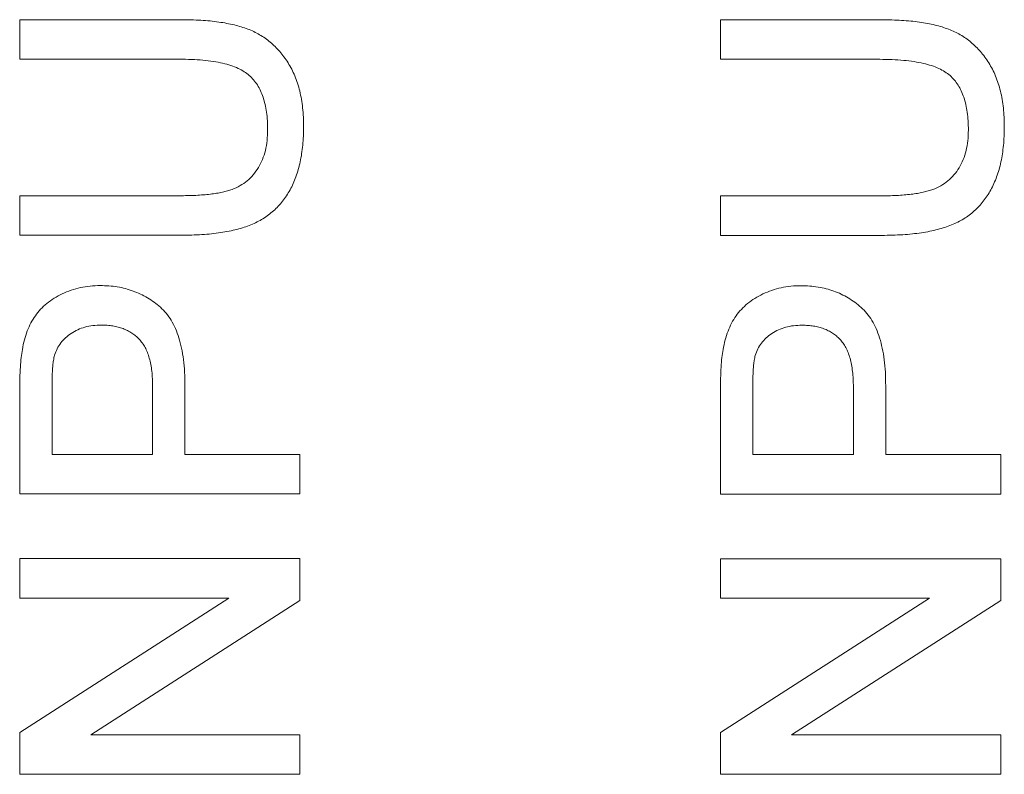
# Model space of a CAD drawing. Header units: millimetres. Extents: x 10 to 277, y 8 to 208.
# Tile 18 of 61: x 56.73 to 60.25, y 141.63 to 144.33. Entities that reach past the tile are written whole.
import ezdxf

# ---------------------------------------------------------------- set-up
doc = ezdxf.new("R2010")
doc.units = ezdxf.units.MM

msp = doc.modelspace()

# ---------------------------------------------------------------- linework, layer by layer
at = {"color": 7, "linetype": 'Continuous', "lineweight": 0}
for p, q in [((56.7333, 144.3267), (57.3087, 144.3267)), ((56.7333, 144.1857), (56.7333, 144.3267)), ((56.7333, 144.1857), (56.7333, 144.3267)), ((56.7333, 144.3267), (57.3087, 144.3267)), ((59.2333, 144.1853), (59.2333, 144.3263)), ((59.2333, 144.3263), (59.8087, 144.3263)), ((59.2333, 144.3263), (59.8087, 144.3263)), ((59.2333, 144.1853), (59.2333, 144.3263)), ((57.302, 144.1857), (56.7333, 144.1857)), ((57.302, 144.1857), (56.7333, 144.1857)), ((59.802, 144.1853), (59.2333, 144.1853)), ((59.802, 144.1853), (59.2333, 144.1853)), ((56.7333, 143.5575), (56.7333, 143.6985)), ((56.7333, 143.6985), (57.302, 143.6985)), ((56.7333, 143.6985), (57.302, 143.6985)), ((56.7333, 143.5575), (56.7333, 143.6985)), ((59.2333, 143.6981), (59.802, 143.6981)), ((59.2333, 143.5571), (59.2333, 143.6981)), ((59.2333, 143.5571), (59.2333, 143.6981)), ((59.2333, 143.6981), (59.802, 143.6981)), ((57.3087, 143.5575), (56.7333, 143.5575)), ((57.3087, 143.5575), (56.7333, 143.5575)), ((59.8087, 143.5571), (59.2333, 143.5571)), ((59.8087, 143.5571), (59.2333, 143.5571)), ((56.8487, 143.0142), (56.8487, 142.7754)), ((56.8487, 143.0142), (56.8487, 142.7754)), ((57.2077, 142.7754), (57.2077, 143.0166)), ((57.2077, 142.7754), (57.2077, 143.0166)), ((57.3231, 143.0204), (57.3231, 142.7754)), ((57.3231, 143.0204), (57.3231, 142.7754)), ((59.3487, 143.0138), (59.3487, 142.775)), ((59.3487, 143.0138), (59.3487, 142.775)), ((59.7077, 142.775), (59.7077, 143.0162)), ((59.7077, 142.775), (59.7077, 143.0162)), ((59.8231, 143.02), (59.8231, 142.775)), ((59.8231, 143.02), (59.8231, 142.775)), ((56.7333, 142.6344), (56.7333, 143.0018)), ((56.7333, 142.6344), (56.7333, 143.0018)), ((59.2333, 142.634), (59.2333, 143.0014)), ((59.2333, 142.634), (59.2333, 143.0014)), ((56.8487, 142.7754), (57.2077, 142.7754)), ((56.8487, 142.7754), (57.2077, 142.7754)), ((57.3231, 142.7754), (57.7333, 142.7754)), ((57.3231, 142.7754), (57.7333, 142.7754)), ((57.7333, 142.7754), (57.7333, 142.6344)), ((57.7333, 142.7754), (57.7333, 142.6344)), ((59.3487, 142.775), (59.7077, 142.775)), ((59.3487, 142.775), (59.7077, 142.775)), ((59.8231, 142.775), (60.2333, 142.775)), ((59.8231, 142.775), (60.2333, 142.775)), ((60.2333, 142.775), (60.2333, 142.634)), ((60.2333, 142.775), (60.2333, 142.634)), ((57.7333, 142.6344), (56.7333, 142.6344)), ((57.7333, 142.6344), (56.7333, 142.6344)), ((60.2333, 142.634), (59.2333, 142.634)), ((60.2333, 142.634), (59.2333, 142.634)), ((56.7333, 142.2626), (56.7333, 142.4036)), ((56.7333, 142.4036), (57.7333, 142.4036)), ((56.7333, 142.2626), (56.7333, 142.4036)), ((56.7333, 142.4036), (57.7333, 142.4036)), ((57.7333, 142.4036), (57.7333, 142.2546)), ((57.7333, 142.4036), (57.7333, 142.2546)), ((59.2333, 142.4032), (60.2333, 142.4032)), ((59.2333, 142.2622), (59.2333, 142.4032)), ((59.2333, 142.2622), (59.2333, 142.4032)), ((59.2333, 142.4032), (60.2333, 142.4032)), ((60.2333, 142.4032), (60.2333, 142.2542)), ((60.2333, 142.4032), (60.2333, 142.2542)), ((57.4795, 142.2626), (56.7333, 142.2626)), ((56.7333, 141.7834), (57.4795, 142.2626)), ((57.4795, 142.2626), (56.7333, 142.2626)), ((56.7333, 141.7834), (57.4795, 142.2626)), ((57.7333, 142.2546), (56.9871, 141.7754)), ((57.7333, 142.2546), (56.9871, 141.7754)), ((59.9795, 142.2622), (59.2333, 142.2622)), ((59.2333, 141.783), (59.9795, 142.2622)), ((59.2333, 141.783), (59.9795, 142.2622)), ((59.9795, 142.2622), (59.2333, 142.2622)), ((60.2333, 142.2542), (59.4871, 141.775)), ((60.2333, 142.2542), (59.4871, 141.775)), ((56.7333, 141.6344), (56.7333, 141.7834)), ((56.7333, 141.6344), (56.7333, 141.7834)), ((59.2333, 141.634), (59.2333, 141.783)), ((59.2333, 141.634), (59.2333, 141.783)), ((56.9871, 141.7754), (57.7333, 141.7754)), ((56.9871, 141.7754), (57.7333, 141.7754)), ((57.7333, 141.7754), (57.7333, 141.6344)), ((57.7333, 141.7754), (57.7333, 141.6344)), ((59.4871, 141.775), (60.2333, 141.775)), ((59.4871, 141.775), (60.2333, 141.775)), ((60.2333, 141.775), (60.2333, 141.634)), ((60.2333, 141.775), (60.2333, 141.634)), ((57.7333, 141.6344), (56.7333, 141.6344)), ((57.7333, 141.6344), (56.7333, 141.6344)), ((60.2333, 141.634), (59.2333, 141.634)), ((60.2333, 141.634), (59.2333, 141.634))]:
    msp.add_line(p, q, dxfattribs=at)
at = {"color": 7, "linetype": 'Continuous', "lineweight": 0, "flags": 128}
for points in [[(56.7333, 144.3267), (56.7333, 144.3267)], [(57.3087, 144.3267), (57.3087, 144.3267)], [(59.2333, 144.3263), (59.2333, 144.3263)], [(59.8087, 144.3263), (59.8087, 144.3263)], [(56.7333, 144.1857), (56.7333, 144.1857)], [(57.302, 144.1857), (57.302, 144.1857)], [(59.2333, 144.1853), (59.2333, 144.1853)], [(59.802, 144.1853), (59.802, 144.1853)], [(57.618, 143.9335), (57.618, 143.9335)], [(57.7462, 143.9445), (57.7462, 143.9445)], [(60.118, 143.9331), (60.118, 143.9331)], [(60.2462, 143.9441), (60.2462, 143.9441)], [(56.7333, 143.6985), (56.7333, 143.6985)], [(57.302, 143.6985), (57.302, 143.6985)], [(59.2333, 143.6981), (59.2333, 143.6981)], [(59.802, 143.6981), (59.802, 143.6981)], [(56.7333, 143.5575), (56.7333, 143.5575)], [(57.3087, 143.5575), (57.3087, 143.5575)], [(59.2333, 143.5571), (59.2333, 143.5571)], [(59.8087, 143.5571), (59.8087, 143.5571)], [(57.0208, 143.378), (57.0208, 143.378)], [(59.5208, 143.3776), (59.5208, 143.3776)], [(57.0248, 143.2369), (57.0248, 143.2369)], [(59.5248, 143.2365), (59.5248, 143.2365)], [(56.7428, 143.15), (56.7428, 143.15)], [(59.2428, 143.1496), (59.2428, 143.1496)], [(56.8575, 143.1294), (56.8575, 143.1294)], [(59.3575, 143.129), (59.3575, 143.129)], [(56.8487, 143.0142), (56.8487, 143.0142)], [(57.2077, 143.0166), (57.2077, 143.0166)], [(57.3231, 143.0204), (57.3231, 143.0204)], [(59.3487, 143.0138), (59.3487, 143.0138)], [(59.7077, 143.0162), (59.7077, 143.0162)], [(59.8231, 143.02), (59.8231, 143.02)], [(56.7333, 143.0018), (56.7333, 143.0018)], [(59.2333, 143.0014), (59.2333, 143.0014)], [(56.8487, 142.7754), (56.8487, 142.7754)], [(57.2077, 142.7754), (57.2077, 142.7754)], [(57.3231, 142.7754), (57.3231, 142.7754)], [(57.7333, 142.7754), (57.7333, 142.7754)], [(59.3487, 142.775), (59.3487, 142.775)], [(59.7077, 142.775), (59.7077, 142.775)], [(59.8231, 142.775), (59.8231, 142.775)], [(60.2333, 142.775), (60.2333, 142.775)], [(56.7333, 142.6344), (56.7333, 142.6344)], [(57.7333, 142.6344), (57.7333, 142.6344)], [(59.2333, 142.634), (59.2333, 142.634)], [(60.2333, 142.634), (60.2333, 142.634)], [(56.7333, 142.4036), (56.7333, 142.4036)], [(57.7333, 142.4036), (57.7333, 142.4036)], [(59.2333, 142.4032), (59.2333, 142.4032)], [(60.2333, 142.4032), (60.2333, 142.4032)], [(56.7333, 142.2626), (56.7333, 142.2626)], [(57.4795, 142.2626), (57.4795, 142.2626)], [(57.7333, 142.2546), (57.7333, 142.2546)], [(59.2333, 142.2622), (59.2333, 142.2622)], [(59.9795, 142.2622), (59.9795, 142.2622)], [(60.2333, 142.2542), (60.2333, 142.2542)], [(56.7333, 141.7834), (56.7333, 141.7834)], [(59.2333, 141.783), (59.2333, 141.783)], [(56.9871, 141.7754), (56.9871, 141.7754)], [(57.7333, 141.7754), (57.7333, 141.7754)], [(59.4871, 141.775), (59.4871, 141.775)], [(60.2333, 141.775), (60.2333, 141.775)], [(56.7333, 141.6344), (56.7333, 141.6344)], [(57.7333, 141.6344), (57.7333, 141.6344)], [(59.2333, 141.634), (59.2333, 141.634)], [(60.2333, 141.634), (60.2333, 141.634)]]:
    msp.add_lwpolyline(points, dxfattribs=at)
at = {"color": 7, "linetype": 'Continuous', "lineweight": 0}
for points, knots in [([(57.3087, 144.3267), (57.3209, 144.3265), (57.3447, 144.3263), (57.3793, 144.3249), (57.4121, 144.3224), (57.4428, 144.3185), (57.4717, 144.314), (57.4986, 144.3083), (57.5236, 144.3014), (57.5469, 144.2936), (57.5687, 144.2844), (57.5893, 144.2734), (57.609, 144.2611), (57.6275, 144.2467), (57.6448, 144.2306), (57.6615, 144.2132), (57.6766, 144.1938), (57.6911, 144.1729), (57.7041, 144.1502), (57.7154, 144.1258), (57.725, 144.0997), (57.7328, 144.0719), (57.7387, 144.0425), (57.7431, 144.0113), (57.7458, 143.9784), (57.746, 143.956), (57.7462, 143.9445)], [0, 0, 0, 0, 0.0546493, 0.1063476, 0.1551723, 0.2015038, 0.2447509, 0.2859801, 0.3243718, 0.3606305, 0.3956815, 0.4301424, 0.4647685, 0.499468, 0.5347584, 0.5704559, 0.6070157, 0.6450306, 0.6839551, 0.7237662, 0.7651443, 0.8079636, 0.852761, 0.8995063, 0.9486287, 1, 1, 1, 1]), ([(57.3087, 144.3267), (57.3209, 144.3265), (57.3447, 144.3263), (57.3793, 144.3249), (57.4121, 144.3224), (57.4428, 144.3185), (57.4717, 144.314), (57.4986, 144.3083), (57.5236, 144.3014), (57.5469, 144.2936), (57.5687, 144.2844), (57.5893, 144.2734), (57.609, 144.2611), (57.6275, 144.2467), (57.6448, 144.2306), (57.6615, 144.2132), (57.6766, 144.1938), (57.6911, 144.1729), (57.7041, 144.1502), (57.7154, 144.1258), (57.725, 144.0997), (57.7328, 144.0719), (57.7387, 144.0425), (57.7431, 144.0113), (57.7458, 143.9784), (57.746, 143.956), (57.7462, 143.9445)], [0, 0, 0, 0, 0.0546493, 0.1063476, 0.1551723, 0.2015038, 0.2447509, 0.2859801, 0.3243718, 0.3606305, 0.3956815, 0.4301424, 0.4647685, 0.499468, 0.5347584, 0.5704559, 0.6070157, 0.6450306, 0.6839551, 0.7237662, 0.7651443, 0.8079636, 0.852761, 0.8995063, 0.9486287, 1, 1, 1, 1]), ([(59.8087, 144.3263), (59.8209, 144.3261), (59.8447, 144.3259), (59.8793, 144.3245), (59.9121, 144.322), (59.9428, 144.3181), (59.9717, 144.3136), (59.9986, 144.3078), (60.0236, 144.301), (60.0469, 144.2932), (60.0687, 144.284), (60.0893, 144.273), (60.109, 144.2607), (60.1275, 144.2463), (60.1448, 144.2302), (60.1615, 144.2128), (60.1766, 144.1933), (60.1911, 144.1725), (60.2041, 144.1498), (60.2154, 144.1254), (60.225, 144.0993), (60.2328, 144.0715), (60.2387, 144.042), (60.2431, 144.0109), (60.2458, 143.978), (60.246, 143.9556), (60.2462, 143.9441)], [0, 0, 0, 0, 0.0546493, 0.1063476, 0.1551723, 0.2015038, 0.2447509, 0.2859801, 0.3243718, 0.3606305, 0.3956815, 0.4301424, 0.4647685, 0.499468, 0.5347584, 0.5704559, 0.6070157, 0.6450306, 0.6839551, 0.7237662, 0.7651443, 0.8079636, 0.852761, 0.8995063, 0.9486287, 1, 1, 1, 1]), ([(59.8087, 144.3263), (59.8209, 144.3261), (59.8447, 144.3259), (59.8793, 144.3245), (59.9121, 144.322), (59.9428, 144.3181), (59.9717, 144.3136), (59.9986, 144.3078), (60.0236, 144.301), (60.0469, 144.2932), (60.0687, 144.284), (60.0893, 144.273), (60.109, 144.2607), (60.1275, 144.2463), (60.1448, 144.2302), (60.1615, 144.2128), (60.1766, 144.1933), (60.1911, 144.1725), (60.2041, 144.1498), (60.2154, 144.1254), (60.225, 144.0993), (60.2328, 144.0715), (60.2387, 144.042), (60.2431, 144.0109), (60.2458, 143.978), (60.246, 143.9556), (60.2462, 143.9441)], [0, 0, 0, 0, 0.0546493, 0.1063476, 0.1551723, 0.2015038, 0.2447509, 0.2859801, 0.3243718, 0.3606305, 0.3956815, 0.4301424, 0.4647685, 0.499468, 0.5347584, 0.5704559, 0.6070157, 0.6450306, 0.6839551, 0.7237662, 0.7651443, 0.8079636, 0.852761, 0.8995063, 0.9486287, 1, 1, 1, 1]), ([(57.618, 143.9335), (57.6178, 143.9444), (57.6174, 143.9656), (57.6145, 143.9961), (57.6092, 144.024), (57.6024, 144.0497), (57.5931, 144.0729), (57.5819, 144.0938), (57.5684, 144.112), (57.5528, 144.1282), (57.5341, 144.1421), (57.512, 144.1539), (57.4861, 144.1638), (57.4565, 144.172), (57.4231, 144.1779), (57.3861, 144.1826), (57.3453, 144.185), (57.3169, 144.1854), (57.302, 144.1857)], [0, 0, 0, 0, 0.069485, 0.134169, 0.194056, 0.249845, 0.302298, 0.351948, 0.399805, 0.445925, 0.494034, 0.546524, 0.60472, 0.66935, 0.740865, 0.819815, 0.90596, 1, 1, 1, 1]), ([(57.618, 143.9335), (57.6178, 143.9444), (57.6174, 143.9656), (57.6145, 143.9961), (57.6092, 144.024), (57.6024, 144.0497), (57.5931, 144.0729), (57.5819, 144.0938), (57.5684, 144.112), (57.5528, 144.1282), (57.5341, 144.1421), (57.512, 144.1539), (57.4861, 144.1638), (57.4565, 144.172), (57.4231, 144.1779), (57.3861, 144.1826), (57.3453, 144.185), (57.3169, 144.1854), (57.302, 144.1857)], [0, 0, 0, 0, 0.069485, 0.134169, 0.194056, 0.249845, 0.302298, 0.351948, 0.399805, 0.445925, 0.494034, 0.546524, 0.60472, 0.66935, 0.740865, 0.819815, 0.90596, 1, 1, 1, 1]), ([(60.118, 143.9331), (60.1178, 143.944), (60.1174, 143.9652), (60.1145, 143.9957), (60.1092, 144.0236), (60.1024, 144.0493), (60.0931, 144.0725), (60.0819, 144.0934), (60.0684, 144.1116), (60.0528, 144.1278), (60.0341, 144.1416), (60.012, 144.1535), (59.9861, 144.1634), (59.9565, 144.1716), (59.9231, 144.1775), (59.8861, 144.1822), (59.8453, 144.1846), (59.8169, 144.185), (59.802, 144.1853)], [0, 0, 0, 0, 0.069485, 0.134169, 0.194056, 0.249845, 0.302298, 0.351948, 0.399805, 0.445925, 0.494034, 0.546524, 0.60472, 0.66935, 0.740865, 0.819815, 0.90596, 1, 1, 1, 1]), ([(60.118, 143.9331), (60.1178, 143.944), (60.1174, 143.9652), (60.1145, 143.9957), (60.1092, 144.0236), (60.1024, 144.0493), (60.0931, 144.0725), (60.0819, 144.0934), (60.0684, 144.1116), (60.0528, 144.1278), (60.0341, 144.1416), (60.012, 144.1535), (59.9861, 144.1634), (59.9565, 144.1716), (59.9231, 144.1775), (59.8861, 144.1822), (59.8453, 144.1846), (59.8169, 144.185), (59.802, 144.1853)], [0, 0, 0, 0, 0.069485, 0.134169, 0.194056, 0.249845, 0.302298, 0.351948, 0.399805, 0.445925, 0.494034, 0.546524, 0.60472, 0.66935, 0.740865, 0.819815, 0.90596, 1, 1, 1, 1]), ([(57.302, 143.6985), (57.3124, 143.6986), (57.3324, 143.6988), (57.3613, 143.6997), (57.3881, 143.7015), (57.4129, 143.7038), (57.4355, 143.707), (57.4559, 143.711), (57.4743, 143.7156), (57.4959, 143.7223), (57.5199, 143.7337), (57.5456, 143.7512), (57.5675, 143.7731), (57.5858, 143.7987), (57.6003, 143.828), (57.6106, 143.8605), (57.617, 143.896), (57.6176, 143.9207), (57.618, 143.9335)], [0, 0, 0, 0, 0.068158, 0.131511, 0.190562, 0.245338, 0.295084, 0.340786, 0.382482, 0.419887, 0.489322, 0.556646, 0.623492, 0.692188, 0.76337, 0.837761, 0.915904, 1, 1, 1, 1]), ([(57.302, 143.6985), (57.3124, 143.6986), (57.3324, 143.6988), (57.3613, 143.6997), (57.3881, 143.7015), (57.4129, 143.7038), (57.4355, 143.707), (57.4559, 143.711), (57.4743, 143.7156), (57.4959, 143.7223), (57.5199, 143.7337), (57.5456, 143.7512), (57.5675, 143.7731), (57.5858, 143.7987), (57.6003, 143.828), (57.6106, 143.8605), (57.617, 143.896), (57.6176, 143.9207), (57.618, 143.9335)], [0, 0, 0, 0, 0.068158, 0.131511, 0.190562, 0.245338, 0.295084, 0.340786, 0.382482, 0.419887, 0.489322, 0.556646, 0.623492, 0.692188, 0.76337, 0.837761, 0.915904, 1, 1, 1, 1]), ([(57.7462, 143.9445), (57.746, 143.9333), (57.7457, 143.9114), (57.7435, 143.8794), (57.7396, 143.8489), (57.7346, 143.8199), (57.7277, 143.7924), (57.7193, 143.7666), (57.7095, 143.7423), (57.6983, 143.7195), (57.6854, 143.6985), (57.6713, 143.6789), (57.6559, 143.6608), (57.639, 143.6444), (57.6209, 143.6295), (57.6014, 143.6162), (57.5804, 143.6046), (57.5581, 143.5943), (57.534, 143.5854), (57.5079, 143.5782), (57.4798, 143.5717), (57.4496, 143.5666), (57.4174, 143.5623), (57.3829, 143.5597), (57.3465, 143.5578), (57.3215, 143.5576), (57.3087, 143.5575)], [0, 0, 0, 0, 0.049704, 0.096844, 0.142151, 0.185722, 0.227184, 0.26731, 0.305922, 0.343223, 0.379593, 0.414973, 0.450006, 0.484726, 0.519188, 0.553889, 0.589109, 0.625239, 0.662765, 0.702742, 0.745218, 0.790245, 0.838268, 0.889309, 0.943205, 1, 1, 1, 1]), ([(57.7462, 143.9445), (57.746, 143.9333), (57.7457, 143.9114), (57.7435, 143.8794), (57.7396, 143.8489), (57.7346, 143.8199), (57.7277, 143.7924), (57.7193, 143.7666), (57.7095, 143.7423), (57.6983, 143.7195), (57.6854, 143.6985), (57.6713, 143.6789), (57.6559, 143.6608), (57.639, 143.6444), (57.6209, 143.6295), (57.6014, 143.6162), (57.5804, 143.6046), (57.5581, 143.5943), (57.534, 143.5854), (57.5079, 143.5782), (57.4798, 143.5717), (57.4496, 143.5666), (57.4174, 143.5623), (57.3829, 143.5597), (57.3465, 143.5578), (57.3215, 143.5576), (57.3087, 143.5575)], [0, 0, 0, 0, 0.049704, 0.096844, 0.142151, 0.185722, 0.227184, 0.26731, 0.305922, 0.343223, 0.379593, 0.414973, 0.450006, 0.484726, 0.519188, 0.553889, 0.589109, 0.625239, 0.662765, 0.702742, 0.745218, 0.790245, 0.838268, 0.889309, 0.943205, 1, 1, 1, 1]), ([(59.802, 143.6981), (59.8124, 143.6982), (59.8324, 143.6983), (59.8613, 143.6993), (59.8881, 143.7011), (59.9129, 143.7034), (59.9355, 143.7066), (59.9559, 143.7106), (59.9743, 143.7151), (59.9959, 143.7219), (60.0199, 143.7333), (60.0456, 143.7508), (60.0675, 143.7727), (60.0858, 143.7983), (60.1003, 143.8276), (60.1106, 143.8601), (60.117, 143.8956), (60.1176, 143.9203), (60.118, 143.9331)], [0, 0, 0, 0, 0.068158, 0.131511, 0.190562, 0.245338, 0.295084, 0.340786, 0.382482, 0.419887, 0.489322, 0.556646, 0.623492, 0.692188, 0.76337, 0.837761, 0.915904, 1, 1, 1, 1]), ([(59.802, 143.6981), (59.8124, 143.6982), (59.8324, 143.6983), (59.8613, 143.6993), (59.8881, 143.7011), (59.9129, 143.7034), (59.9355, 143.7066), (59.9559, 143.7106), (59.9743, 143.7151), (59.9959, 143.7219), (60.0199, 143.7333), (60.0456, 143.7508), (60.0675, 143.7727), (60.0858, 143.7983), (60.1003, 143.8276), (60.1106, 143.8601), (60.117, 143.8956), (60.1176, 143.9203), (60.118, 143.9331)], [0, 0, 0, 0, 0.068158, 0.131511, 0.190562, 0.245338, 0.295084, 0.340786, 0.382482, 0.419887, 0.489322, 0.556646, 0.623492, 0.692188, 0.76337, 0.837761, 0.915904, 1, 1, 1, 1]), ([(60.2462, 143.9441), (60.246, 143.9328), (60.2457, 143.911), (60.2435, 143.8789), (60.2396, 143.8485), (60.2346, 143.8195), (60.2277, 143.792), (60.2193, 143.7662), (60.2095, 143.7419), (60.1983, 143.7191), (60.1854, 143.6981), (60.1713, 143.6785), (60.1559, 143.6604), (60.139, 143.644), (60.1209, 143.629), (60.1014, 143.6158), (60.0804, 143.6042), (60.0581, 143.5939), (60.034, 143.585), (60.0079, 143.5778), (59.9798, 143.5713), (59.9496, 143.5662), (59.9174, 143.5619), (59.8829, 143.5593), (59.8465, 143.5574), (59.8215, 143.5572), (59.8087, 143.5571)], [0, 0, 0, 0, 0.049704, 0.096844, 0.142151, 0.185722, 0.227184, 0.26731, 0.305922, 0.343223, 0.379593, 0.414973, 0.450006, 0.484726, 0.519188, 0.553889, 0.589109, 0.625239, 0.662765, 0.702742, 0.745218, 0.790245, 0.838268, 0.889309, 0.943205, 1, 1, 1, 1]), ([(60.2462, 143.9441), (60.246, 143.9328), (60.2457, 143.911), (60.2435, 143.8789), (60.2396, 143.8485), (60.2346, 143.8195), (60.2277, 143.792), (60.2193, 143.7662), (60.2095, 143.7419), (60.1983, 143.7191), (60.1854, 143.6981), (60.1713, 143.6785), (60.1559, 143.6604), (60.139, 143.644), (60.1209, 143.629), (60.1014, 143.6158), (60.0804, 143.6042), (60.0581, 143.5939), (60.034, 143.585), (60.0079, 143.5778), (59.9798, 143.5713), (59.9496, 143.5662), (59.9174, 143.5619), (59.8829, 143.5593), (59.8465, 143.5574), (59.8215, 143.5572), (59.8087, 143.5571)], [0, 0, 0, 0, 0.049704, 0.096844, 0.142151, 0.185722, 0.227184, 0.26731, 0.305922, 0.343223, 0.379593, 0.414973, 0.450006, 0.484726, 0.519188, 0.553889, 0.589109, 0.625239, 0.662765, 0.702742, 0.745218, 0.790245, 0.838268, 0.889309, 0.943205, 1, 1, 1, 1]), ([(56.7428, 143.15), (56.7449, 143.1616), (56.7492, 143.184), (56.76, 143.2155), (56.7725, 143.2445), (56.7887, 143.2705), (56.8076, 143.2941), (56.8303, 143.3149), (56.8562, 143.3333), (56.8853, 143.349), (56.9166, 143.362), (56.95, 143.3712), (56.9849, 143.377), (57.0087, 143.3777), (57.0208, 143.378)], [0, 0, 0, 0, 0.089247, 0.173144, 0.252617, 0.32892, 0.404658, 0.481473, 0.561848, 0.645611, 0.732278, 0.81917, 0.90807, 1, 1, 1, 1]), ([(56.7428, 143.15), (56.7449, 143.1616), (56.7492, 143.184), (56.76, 143.2155), (56.7725, 143.2445), (56.7887, 143.2705), (56.8076, 143.2941), (56.8303, 143.3149), (56.8562, 143.3333), (56.8853, 143.349), (56.9166, 143.362), (56.95, 143.3712), (56.9849, 143.377), (57.0087, 143.3777), (57.0208, 143.378)], [0, 0, 0, 0, 0.089247, 0.173144, 0.252617, 0.32892, 0.404658, 0.481473, 0.561848, 0.645611, 0.732278, 0.81917, 0.90807, 1, 1, 1, 1]), ([(57.0208, 143.378), (57.0312, 143.3778), (57.0515, 143.3773), (57.0815, 143.3736), (57.1103, 143.3677), (57.1378, 143.3589), (57.1643, 143.3482), (57.1893, 143.3347), (57.2132, 143.3189), (57.2359, 143.3008), (57.2569, 143.2794), (57.2748, 143.2538), (57.2897, 143.2242), (57.3022, 143.191), (57.3113, 143.1538), (57.3185, 143.1128), (57.3223, 143.0679), (57.3228, 143.0366), (57.3231, 143.0204)], [0, 0, 0, 0, 0.058046, 0.114209, 0.168885, 0.222618, 0.275641, 0.328713, 0.381645, 0.435937, 0.491246, 0.548972, 0.610394, 0.676354, 0.747419, 0.824873, 0.909029, 1, 1, 1, 1]), ([(57.0208, 143.378), (57.0312, 143.3778), (57.0515, 143.3773), (57.0815, 143.3736), (57.1103, 143.3677), (57.1378, 143.3589), (57.1643, 143.3482), (57.1893, 143.3347), (57.2132, 143.3189), (57.2359, 143.3008), (57.2569, 143.2794), (57.2748, 143.2538), (57.2897, 143.2242), (57.3022, 143.191), (57.3113, 143.1538), (57.3185, 143.1128), (57.3223, 143.0679), (57.3228, 143.0366), (57.3231, 143.0204)], [0, 0, 0, 0, 0.058046, 0.114209, 0.168885, 0.222618, 0.275641, 0.328713, 0.381645, 0.435937, 0.491246, 0.548972, 0.610394, 0.676354, 0.747419, 0.824873, 0.909029, 1, 1, 1, 1]), ([(59.2428, 143.1496), (59.2449, 143.1612), (59.2492, 143.1836), (59.26, 143.2151), (59.2725, 143.2441), (59.2887, 143.2701), (59.3076, 143.2937), (59.3303, 143.3145), (59.3562, 143.3329), (59.3853, 143.3486), (59.4166, 143.3616), (59.45, 143.3708), (59.4849, 143.3766), (59.5087, 143.3773), (59.5208, 143.3776)], [0, 0, 0, 0, 0.089247, 0.173144, 0.252617, 0.32892, 0.404658, 0.481473, 0.561848, 0.645611, 0.732278, 0.81917, 0.90807, 1, 1, 1, 1]), ([(59.2428, 143.1496), (59.2449, 143.1612), (59.2492, 143.1836), (59.26, 143.2151), (59.2725, 143.2441), (59.2887, 143.2701), (59.3076, 143.2937), (59.3303, 143.3145), (59.3562, 143.3329), (59.3853, 143.3486), (59.4166, 143.3616), (59.45, 143.3708), (59.4849, 143.3766), (59.5087, 143.3773), (59.5208, 143.3776)], [0, 0, 0, 0, 0.089247, 0.173144, 0.252617, 0.32892, 0.404658, 0.481473, 0.561848, 0.645611, 0.732278, 0.81917, 0.90807, 1, 1, 1, 1]), ([(59.5208, 143.3776), (59.5312, 143.3773), (59.5515, 143.3769), (59.5815, 143.3732), (59.6103, 143.3673), (59.6378, 143.3585), (59.6643, 143.3478), (59.6893, 143.3343), (59.7132, 143.3185), (59.7359, 143.3004), (59.7569, 143.279), (59.7748, 143.2534), (59.7897, 143.2238), (59.8022, 143.1906), (59.8113, 143.1534), (59.8185, 143.1124), (59.8223, 143.0675), (59.8228, 143.0362), (59.8231, 143.02)], [0, 0, 0, 0, 0.058046, 0.114209, 0.168885, 0.222618, 0.275641, 0.328713, 0.381645, 0.435937, 0.491246, 0.548972, 0.610394, 0.676354, 0.747419, 0.824873, 0.909029, 1, 1, 1, 1]), ([(59.5208, 143.3776), (59.5312, 143.3773), (59.5515, 143.3769), (59.5815, 143.3732), (59.6103, 143.3673), (59.6378, 143.3585), (59.6643, 143.3478), (59.6893, 143.3343), (59.7132, 143.3185), (59.7359, 143.3004), (59.7569, 143.279), (59.7748, 143.2534), (59.7897, 143.2238), (59.8022, 143.1906), (59.8113, 143.1534), (59.8185, 143.1124), (59.8223, 143.0675), (59.8228, 143.0362), (59.8231, 143.02)], [0, 0, 0, 0, 0.058046, 0.114209, 0.168885, 0.222618, 0.275641, 0.328713, 0.381645, 0.435937, 0.491246, 0.548972, 0.610394, 0.676354, 0.747419, 0.824873, 0.909029, 1, 1, 1, 1]), ([(57.0248, 143.2369), (57.0146, 143.2366), (56.9949, 143.2361), (56.9665, 143.2302), (56.9403, 143.2211), (56.9167, 143.2081), (56.8963, 143.192), (56.8791, 143.1737), (56.8659, 143.1526), (56.8603, 143.1372), (56.8575, 143.1294)], [0, 0, 0, 0, 0.142931, 0.276951, 0.405511, 0.531971, 0.653654, 0.769904, 0.883734, 1, 1, 1, 1]), ([(57.0248, 143.2369), (57.0146, 143.2366), (56.9949, 143.2361), (56.9665, 143.2302), (56.9403, 143.2211), (56.9167, 143.2081), (56.8963, 143.192), (56.8791, 143.1737), (56.8659, 143.1526), (56.8603, 143.1372), (56.8575, 143.1294)], [0, 0, 0, 0, 0.142931, 0.276951, 0.405511, 0.531971, 0.653654, 0.769904, 0.883734, 1, 1, 1, 1]), ([(57.2077, 143.0166), (57.2075, 143.0262), (57.2072, 143.0447), (57.2051, 143.0715), (57.2013, 143.0961), (57.1962, 143.1186), (57.1894, 143.1388), (57.1812, 143.1571), (57.1714, 143.173), (57.16, 143.1868), (57.1472, 143.1987), (57.1333, 143.209), (57.1182, 143.2177), (57.1018, 143.2246), (57.0844, 143.2304), (57.0655, 143.234), (57.0456, 143.2365), (57.0318, 143.2368), (57.0248, 143.2369)], [0, 0, 0, 0, 0.087763, 0.169068, 0.244892, 0.314347, 0.379273, 0.439525, 0.496161, 0.549829, 0.602414, 0.654687, 0.707357, 0.761114, 0.816795, 0.874624, 0.935984, 1, 1, 1, 1]), ([(57.2077, 143.0166), (57.2075, 143.0262), (57.2072, 143.0447), (57.2051, 143.0715), (57.2013, 143.0961), (57.1962, 143.1186), (57.1894, 143.1388), (57.1812, 143.1571), (57.1714, 143.173), (57.16, 143.1868), (57.1472, 143.1987), (57.1333, 143.209), (57.1182, 143.2177), (57.1018, 143.2246), (57.0844, 143.2304), (57.0655, 143.234), (57.0456, 143.2365), (57.0318, 143.2368), (57.0248, 143.2369)], [0, 0, 0, 0, 0.087763, 0.169068, 0.244892, 0.314347, 0.379273, 0.439525, 0.496161, 0.549829, 0.602414, 0.654687, 0.707357, 0.761114, 0.816795, 0.874624, 0.935984, 1, 1, 1, 1]), ([(59.5248, 143.2365), (59.5146, 143.2362), (59.4949, 143.2357), (59.4665, 143.2298), (59.4403, 143.2207), (59.4167, 143.2077), (59.3963, 143.1916), (59.3791, 143.1733), (59.3659, 143.1522), (59.3603, 143.1368), (59.3575, 143.129)], [0, 0, 0, 0, 0.142931, 0.276951, 0.405511, 0.531971, 0.653654, 0.769904, 0.883734, 1, 1, 1, 1]), ([(59.5248, 143.2365), (59.5146, 143.2362), (59.4949, 143.2357), (59.4665, 143.2298), (59.4403, 143.2207), (59.4167, 143.2077), (59.3963, 143.1916), (59.3791, 143.1733), (59.3659, 143.1522), (59.3603, 143.1368), (59.3575, 143.129)], [0, 0, 0, 0, 0.142931, 0.276951, 0.405511, 0.531971, 0.653654, 0.769904, 0.883734, 1, 1, 1, 1]), ([(59.7077, 143.0162), (59.7075, 143.0258), (59.7072, 143.0443), (59.7051, 143.0711), (59.7013, 143.0957), (59.6962, 143.1182), (59.6894, 143.1384), (59.6812, 143.1567), (59.6714, 143.1726), (59.66, 143.1864), (59.6472, 143.1983), (59.6333, 143.2086), (59.6182, 143.2173), (59.6018, 143.2242), (59.5844, 143.23), (59.5655, 143.2336), (59.5456, 143.2361), (59.5318, 143.2364), (59.5248, 143.2365)], [0, 0, 0, 0, 0.087763, 0.169068, 0.244892, 0.314347, 0.379273, 0.439525, 0.496161, 0.549829, 0.602414, 0.654687, 0.707357, 0.761114, 0.816795, 0.874624, 0.935984, 1, 1, 1, 1]), ([(59.7077, 143.0162), (59.7075, 143.0258), (59.7072, 143.0443), (59.7051, 143.0711), (59.7013, 143.0957), (59.6962, 143.1182), (59.6894, 143.1384), (59.6812, 143.1567), (59.6714, 143.1726), (59.66, 143.1864), (59.6472, 143.1983), (59.6333, 143.2086), (59.6182, 143.2173), (59.6018, 143.2242), (59.5844, 143.23), (59.5655, 143.2336), (59.5456, 143.2361), (59.5318, 143.2364), (59.5248, 143.2365)], [0, 0, 0, 0, 0.087763, 0.169068, 0.244892, 0.314347, 0.379273, 0.439525, 0.496161, 0.549829, 0.602414, 0.654687, 0.707357, 0.761114, 0.816795, 0.874624, 0.935984, 1, 1, 1, 1]), ([(56.7333, 143.0018), (56.7334, 143.017), (56.7336, 143.0456), (56.7355, 143.0855), (56.7379, 143.1198), (56.7412, 143.1405), (56.7428, 143.15)], [0, 0, 0, 0, 0.307163, 0.576853, 0.806633, 1, 1, 1, 1]), ([(56.7333, 143.0018), (56.7334, 143.017), (56.7336, 143.0456), (56.7355, 143.0855), (56.7379, 143.1198), (56.7412, 143.1405), (56.7428, 143.15)], [0, 0, 0, 0, 0.307163, 0.576853, 0.806633, 1, 1, 1, 1]), ([(59.2333, 143.0014), (59.2334, 143.0166), (59.2336, 143.0452), (59.2355, 143.0851), (59.2379, 143.1194), (59.2412, 143.1401), (59.2428, 143.1496)], [0, 0, 0, 0, 0.307163, 0.576853, 0.806633, 1, 1, 1, 1]), ([(59.2333, 143.0014), (59.2334, 143.0166), (59.2336, 143.0452), (59.2355, 143.0851), (59.2379, 143.1194), (59.2412, 143.1401), (59.2428, 143.1496)], [0, 0, 0, 0, 0.307163, 0.576853, 0.806633, 1, 1, 1, 1]), ([(56.8575, 143.1294), (56.8568, 143.1265), (56.8553, 143.1203), (56.8536, 143.11), (56.852, 143.098), (56.8509, 143.0844), (56.8498, 143.0692), (56.8493, 143.0523), (56.8489, 143.0338), (56.8488, 143.0209), (56.8487, 143.0142)], [0, 0, 0, 0, 0.076383, 0.1659855, 0.2707149, 0.3888241, 0.5206019, 0.6660295, 0.8252435, 1, 1, 1, 1]), ([(56.8575, 143.1294), (56.8568, 143.1265), (56.8553, 143.1203), (56.8536, 143.11), (56.852, 143.098), (56.8509, 143.0844), (56.8498, 143.0692), (56.8493, 143.0523), (56.8489, 143.0338), (56.8488, 143.0209), (56.8487, 143.0142)], [0, 0, 0, 0, 0.076383, 0.1659855, 0.2707149, 0.3888241, 0.5206019, 0.6660295, 0.8252435, 1, 1, 1, 1]), ([(59.3575, 143.129), (59.3568, 143.1261), (59.3553, 143.1199), (59.3536, 143.1096), (59.352, 143.0976), (59.3509, 143.084), (59.3498, 143.0688), (59.3493, 143.0519), (59.3489, 143.0334), (59.3488, 143.0205), (59.3487, 143.0138)], [0, 0, 0, 0, 0.076383, 0.1659855, 0.2707149, 0.3888241, 0.5206019, 0.6660295, 0.8252435, 1, 1, 1, 1]), ([(59.3575, 143.129), (59.3568, 143.1261), (59.3553, 143.1199), (59.3536, 143.1096), (59.352, 143.0976), (59.3509, 143.084), (59.3498, 143.0688), (59.3493, 143.0519), (59.3489, 143.0334), (59.3488, 143.0205), (59.3487, 143.0138)], [0, 0, 0, 0, 0.076383, 0.1659855, 0.2707149, 0.3888241, 0.5206019, 0.6660295, 0.8252435, 1, 1, 1, 1])]:
    msp.add_open_spline(points, degree=3, knots=knots, dxfattribs=at)

doc.saveas('drawing.dxf')
